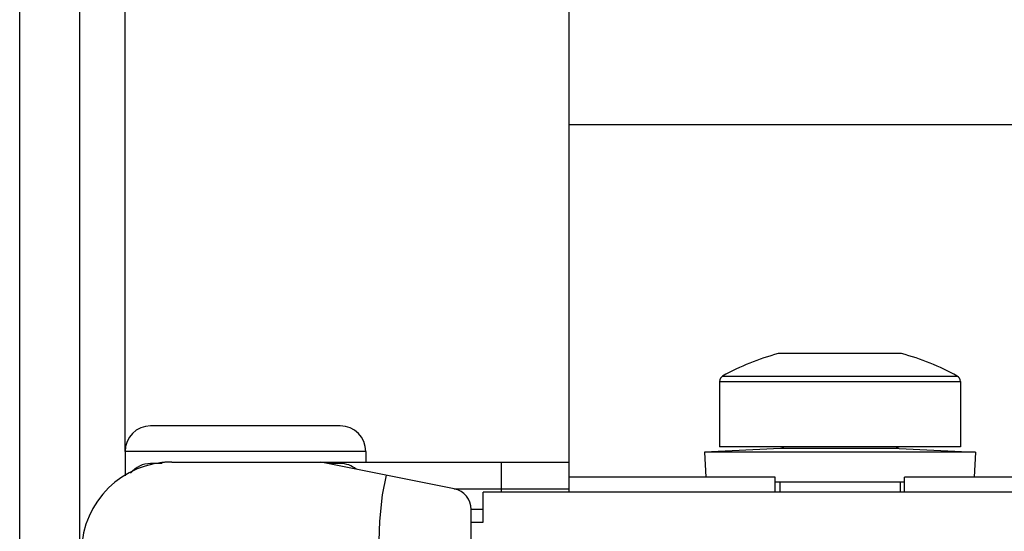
# Model space of a CAD drawing. Extents: x 0 to 594, y 0 to 420.
# Tile 29 of 157: x 58.63 to 65.18, y 284.69 to 288.09. Entities that reach past the tile are written whole.
import ezdxf

# ---------------------------------------------------------------- set-up
doc = ezdxf.new("R2010")
doc.units = 0
doc.header["$LTSCALE"] = 32.67
doc.layers.get('0').update_dxf_attribs({"linetype": 'CONTINUOUS'})

msp = doc.modelspace()

# ---------------------------------------------------------------- linework, layer by layer
at = {"color": 7, "linetype": 'CONTINUOUS'}
for p, q in [((58.6337, 284.5519), (58.6337, 292.3519)), ((59.0337, 284.5519), (59.0337, 292.3519)), ((62.2837, 284.9519), (62.2837, 292.0379)), ((65.2837, 287.3918), (62.2837, 287.3918)), ((64.4937, 285.8719), (63.6737, 285.8719)), ((63.2837, 285.6877), (63.2837, 285.2519)), ((64.8837, 285.6877), (64.8837, 285.2519)), ((60.7637, 285.3919), (59.5037, 285.3919)), ((63.6892, 285.2419), (63.1837, 285.2177)), ((64.8837, 285.2519), (63.2837, 285.2519)), ((64.4783, 285.2419), (63.6892, 285.2419)), ((64.4783, 285.2419), (64.9837, 285.2177)), ((59.3337, 285.2219), (59.3337, 285.0592)), ((60.9337, 285.2219), (60.9337, 285.1519)), ((63.1837, 285.2177), (63.1917, 285.0519)), ((64.9837, 285.2177), (63.1837, 285.2177)), ((64.9837, 285.2177), (64.9758, 285.0519)), ((59.5804, 285.1419), (59.5037, 285.1419)), ((59.5679, 285.147), (59.5642, 285.1465)), ((59.57, 285.1473), (59.5649, 285.1466)), ((59.5737, 285.1477), (59.57, 285.1473)), ((59.5797, 285.1484), (59.5731, 285.1477)), ((59.5816, 285.1486), (59.5782, 285.1482)), ((59.5854, 285.149), (59.5814, 285.1486)), ((59.5897, 285.1494), (59.5853, 285.149)), ((59.5942, 285.1498), (59.5895, 285.1494)), ((59.599, 285.1502), (59.594, 285.1498)), ((59.604, 285.1505), (59.5988, 285.1502)), ((59.6067, 285.1507), (59.6015, 285.1504)), ((59.6095, 285.1509), (59.6042, 285.1506)), ((59.6097, 285.1509), (59.6069, 285.1507)), ((59.6125, 285.1511), (59.6095, 285.1509)), ((59.6154, 285.1512), (59.6124, 285.1511)), ((59.6184, 285.1513), (59.6153, 285.1512)), ((59.6215, 285.1515), (59.6183, 285.1513)), ((59.6246, 285.1516), (59.6214, 285.1515)), ((59.6279, 285.1517), (59.6246, 285.1516)), ((59.6312, 285.1517), (59.6278, 285.1517)), ((59.6346, 285.1518), (59.6311, 285.1517)), ((59.6381, 285.1519), (59.6345, 285.1518)), ((59.6415, 285.1519), (59.638, 285.1518)), ((59.6442, 285.1519), (59.6415, 285.1519)), ((59.6443, 285.1519), (62.2837, 285.1519)), ((61.5212, 284.9744), (60.6337, 285.1519)), ((60.7637, 285.1419), (60.6837, 285.1419)), ((63.6537, 285.0519), (62.2837, 285.0519)), ((63.6537, 284.9519), (63.6537, 285.0519)), ((64.5137, 284.9519), (64.5137, 285.0519)), ((65.2837, 285.0519), (64.5137, 285.0519)), ((64.5137, 285.0179), (63.6537, 285.0179)), ((63.6837, 285.0179), (63.6837, 284.9519)), ((64.4837, 285.0179), (64.4837, 284.9519)), ((61.7137, 284.7519), (61.7137, 284.9519)), ((76.4537, 284.9519), (61.7137, 284.9519)), ((61.6337, 283.9519), (61.6337, 284.8371)), ((61.6337, 284.7519), (61.7137, 284.7519))]:
    msp.add_line(p, q, dxfattribs=at)
at = {"color": 9, "linetype": 'CONTINUOUS'}
for p, q in [((59.3337, 285.2219), (59.3337, 292.3519)), ((63.3042, 285.7226), (64.8632, 285.7226)), ((63.2837, 285.6877), (64.8837, 285.6877)), ((60.9337, 285.2219), (59.3337, 285.2219)), ((61.8337, 285.1519), (61.8337, 284.9519)), ((61.5212, 284.9744), (62.2837, 284.9744)), ((61.7137, 284.8371), (61.6337, 284.8371))]:
    msp.add_line(p, q, dxfattribs=at)
msp.add_lwpolyline([(61.0689, 285.0649), (61.0426, 284.9336), (61.0252, 284.7596), (61.0188, 284.5624)], dxfattribs=at)
at = {"color": 7, "linetype": 'CONTINUOUS'}
for centre, radius, start, end in [((64.0837, 284.3253), 1.6, 104.84767, 119.15537), ((64.0837, 284.3253), 1.6, 60.84463, 75.15233), ((63.3237, 285.6877), 0.04, 119.15537, 180), ((64.8437, 285.6877), 0.04, 0, 60.84463), ((59.5037, 285.2219), 0.17, 90, 180), ((60.7637, 285.2219), 0.17, 0, 90), ((63.6937, 285.2319), 0.02, 30.00731, 90), ((64.4737, 285.2319), 0.02, 90, 149.99269), ((59.6443, 284.5519), 0.6, 90, 179), ((59.5037, 284.9719), 0.17, 90, 141.42702), ((60.7637, 284.9719), 0.17, 51.35801, 90), ((61.4937, 284.8371), 0.14, 0, 78.69006)]:
    msp.add_arc(centre, radius, start, end, dxfattribs=at)

doc.saveas('drawing.dxf')
